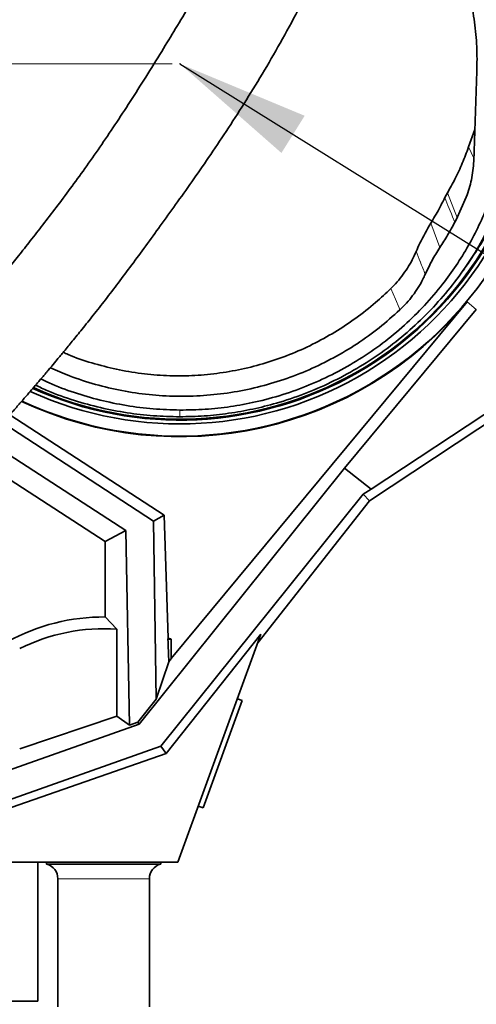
# Model space of a CAD drawing. Header units: millimetres. Extents: x 0 to 11920, y 0 to 8400.
# Tile 49 of 65: x 7566 to 7805, y 5190 to 5707. Entities that reach past the tile are written whole.
import ezdxf

# ---------------------------------------------------------------- set-up
doc = ezdxf.new("R2010")
doc.units = ezdxf.units.MM
doc.header["$LTSCALE"] = 20
doc.header["$PDSIZE"] = -1
doc.styles.add('SLDTEXTSTYLE0', font='TXT', dxfattribs={"width": 0.605})
doc.dimstyles.new('SLDDIMSTYLE0', dxfattribs={"dimtxt": 70, "dimasz": 70, "dimexe": 0, "dimexo": 0.0625, "dimgap": 17.5, "dimtad": 1, "dimdec": 1, "dimrnd": 1e-09, "dimzin": 12, "dimdsep": 46, "dimtxsty": 'SLDTEXTSTYLE0', "dimsah": 1, "dimcen": 0.09, "dimadec": 0, "dimazin": 3, "dimtfac": 1, "dimtofl": 0, "dimtmove": 0, "dimatfit": 3, "dimfxl": 1, "dimfrac": 2, "dimtolj": 1, "dimtzin": 12, "dimarcsym": 0})
doc.dimstyles.new('SLDDIMSTYLE2', dxfattribs={"dimtxt": 0.18, "dimasz": 70, "dimexe": 0, "dimexo": 0.0625, "dimgap": 0, "dimtad": 0, "dimtih": 1, "dimtoh": 1, "dimdec": 0, "dimrnd": 1e-09, "dimzin": 0, "dimdsep": 46, "dimtxsty": 'Standard', "dimsah": 1, "dimcen": 0.09, "dimadec": 0, "dimazin": 0, "dimtfac": 70, "dimtdec": 0, "dimtofl": 0, "dimtmove": 0, "dimatfit": 3, "dimfxl": 1, "dimfrac": 2, "dimtolj": 1, "dimtzin": 0, "dimarcsym": 0})

# ---------------------------------------------------------------- blocks, each defined once
blk = doc.blocks.new('_D_8')
at = {"color": 7, "linetype": 'Continuous', "lineweight": 0}
for p, q in [((7645.75, 6963.39), (6635.08, 6963.39)), ((6665.08, 6963.39), (6665.08, 5683.39)), ((7645.75, 5683.39), (6635.08, 5683.39))]:
    blk.add_line(p, q, dxfattribs=at)
at = {"color": 7, "linetype": 'Continuous', "lineweight": 18}
for points in [[(6665.08, 6963.39), (6655.08, 6893.39), (6675.08, 6893.39)], [(6665.08, 5683.39), (6675.08, 5753.39), (6655.08, 5753.39)]]:
    blk.add_solid(points, dxfattribs=at)
at = {"color": 7, "linetype": 'Continuous', "lineweight": 18, "insert": (6574.85, 6216.45), "char_height": 70, "attachment_point": 1, "rotation": 90, "style": 'SLDTEXTSTYLE0'}
blk.add_mtext('1280', dxfattribs=at)

msp = doc.modelspace()

# ---------------------------------------------------------------- linework, layer by layer
at = {"color": 7, "linetype": 'Continuous', "lineweight": 35}
for p, q in [((7805.58, 5679.45), (7803.88, 5632.26)), ((7801.23, 5639.72), (7804.48, 5648.97)), ((7790.09, 5615.58), (7788.76, 5613.12)), ((7794.61, 5601.4), (7799.98, 5613.43)), ((7793.99, 5600.21), (7794.62, 5601.41)), ((7793.99, 5600.21), (7794.61, 5601.4)), ((7797.2, 5573.27), (7798.99, 5575.76)), ((7778.45, 5572.87), (7778.46, 5572.89)), ((7800.41, 5558.48), (7645.27, 5371.35)), ((7805.26, 5554.47), (7736.12, 5471.08)), ((7860.36, 5527.55), (7749.2, 5453.97)), ((7848.51, 5525.29), (7750.06, 5460.13)), ((7560.5, 5499.13), (7641.44, 5446.52)), ((7635.87, 5443.37), (7556.81, 5494.97)), ((7548.47, 5485.69), (7621.38, 5438.49)), ((7610.56, 5432.61), (7545.35, 5475)), ((7736.12, 5471.08), (7628.42, 5336.88)), ((7736.12, 5471.08), (7750.06, 5460.13)), ((7745.96, 5457.48), (7639.78, 5325.26)), ((7750.06, 5460.13), (7745.96, 5457.48)), ((7749.2, 5453.97), (7745.96, 5457.48)), ((7749.2, 5453.97), (7690.62, 5379.43)), ((7635.87, 5443.37), (7641.44, 5446.52)), ((7641.44, 5446.52), (7643.69, 5381.98)), ((7637.3, 5349.99), (7635.87, 5443.37)), ((7621.38, 5438.49), (7610.56, 5432.61)), ((7621.38, 5438.49), (7623.38, 5336.34)), ((7610.56, 5432.61), (7610.56, 5393.08)), ((7616.74, 5386.65), (7610.56, 5393.08)), ((7616.74, 5341.1), (7616.74, 5386.65)), ((7642.55, 5321.44), (7692.31, 5384.06)), ((7643.5, 5381.39), (7645.27, 5381.39)), ((7645.27, 5381.39), (7645.27, 5371.35)), ((7692.31, 5384.06), (7648.75, 5264.39)), ((7643.96, 5369.52), (7637.3, 5349.99)), ((7637.3, 5349.99), (7627.72, 5337.89)), ((7682.42, 5349.2), (7661.9, 5292.82)), ((7682.42, 5349.2), (7679.95, 5350.1)), ((7565.74, 5323.84), (7616.74, 5341.1)), ((7623.38, 5336.34), (7616.74, 5341.1)), ((7623.38, 5336.34), (7627.72, 5337.89)), ((7628.42, 5336.88), (7627.72, 5337.89)), ((7347.76, 5237.66), (7628.42, 5336.88)), ((7639.78, 5325.26), (7354.3, 5224.24)), ((7642.55, 5321.44), (7639.78, 5325.26)), ((7516.88, 5277.61), (7642.55, 5321.44)), ((7659.43, 5293.72), (7661.9, 5292.82)), ((7648.75, 5264.39), (7559.91, 5264.39)), ((7575.25, 5264.39), (7575.25, 5191.39)), ((7579.8, 5264.39), (7579.8, 5263.39)), ((7639.7, 5263.39), (7579.8, 5263.39)), ((7639.7, 5263.39), (7639.7, 5264.39)), ((7585.75, 5255.66), (7585.75, 5188.39)), ((7633.75, 5188.39), (7633.75, 5255.66)), ((7575.25, 5191.39), (7394.18, 5191.39))]:
    msp.add_line(p, q, dxfattribs=at)
at = {"color": 8, "linetype": 'Continuous', "lineweight": 18}
for p, q in [((7803.94, 5633.84), (7801.23, 5639.72)), ((7786.16, 5586.97), (7781.34, 5599.68)), ((7800.41, 5558.48), (7805.26, 5554.47)), ((7633.75, 5255.66), (7585.75, 5255.66))]:
    msp.add_line(p, q, dxfattribs=at)
at = {"color": 8, "linetype": 'Continuous', "lineweight": 18, "flags": 128}
for points in [[(7788.76, 5613.12), (7790.41, 5609.05), (7792.2, 5604.63), (7792.83, 5603.07), (7793.99, 5600.21)], [(7795.25, 5602.66), (7793.45, 5607.17), (7790.09, 5615.58)], [(7760.47, 5565.46), (7762.82, 5559.85), (7764.74, 5555.25), (7765.16, 5554.24)]]:
    msp.add_lwpolyline(points, dxfattribs=at)
at = {"color": 7, "linetype": 'Continuous', "lineweight": 35}
for centre, radius, start, end in [((7649.75, 5683.39), 195.42, 244.9178, 3.6011), ((7649.75, 5683.39), 189.02, 245.4708, 357.1524), ((7649.75, 5683.39), 187, 245.6526, 354.194), ((7649.75, 5683.39), 186.5, 245.6979, 353.3091), ((7649.75, 5683.39), 195.71, 244.894, 320.3394), ((7609.75, 5288.89), 104.19, 89.5559, 118.7983), ((7609.75, 5288.89), 98.01, 85.9093, 116.6813), ((7649.85, 5379.71), 6.57, 159.7716, 165.1973), ((7609.75, 5288.89), 99.08, 68.9923, 69.97), ((7577.75, 5255.66), 8, 0, 75.1523), ((7641.75, 5255.66), 8, 104.8477, 180)]:
    msp.add_arc(centre, radius, start, end, dxfattribs=at)
for centre, major_axis, ratio, start_param, end_param in [((7609.75, 6374.1), (-37.95, 1089.67), 0.001824, 2.716478, 2.743704), ((7609.75, 5329.61), (37.97, 45.92), 0.033394, 5.792599, 5.879621)]:
    msp.add_ellipse(centre, major_axis=major_axis, ratio=ratio, start_param=start_param, end_param=end_param, dxfattribs=at)
for points, knots in [([(7696.19, 5832.85), (7700.18, 5831.52), (7708.19, 5828.87), (7719.73, 5823.66), (7730.82, 5817.62), (7741.34, 5810.71), (7751.22, 5802.97), (7760.42, 5794.49), (7768.89, 5785.33), (7776.63, 5775.49), (7783.55, 5765), (7789.63, 5753.93), (7794.78, 5742.45), (7799.02, 5730.47), (7802.28, 5718.05), (7804.5, 5705.26), (7805.72, 5692.35), (7805.63, 5683.74), (7805.58, 5679.45)], [0, 0, 0, 0, 0.061059, 0.122341, 0.183627, 0.244692, 0.305688, 0.366893, 0.428106, 0.489112, 0.551563, 0.614219, 0.676884, 0.739345, 0.804398, 0.869666, 0.93494, 1, 1, 1, 1]), ([(7681.51, 5760.14), (7680.43, 5758.17), (7676.77, 5751.49), (7670.43, 5740.46), (7662.69, 5727.15), (7655.08, 5714.33), (7647.64, 5701.97), (7639.96, 5689.38), (7632.03, 5676.62), (7623.85, 5663.75), (7615.84, 5651.48), (7607.93, 5639.75), (7600.11, 5628.6), (7592.45, 5618.07), (7585.07, 5608.23), (7578.06, 5599.1), (7571.47, 5590.63), (7565.34, 5582.86), (7559.78, 5575.89), (7554.89, 5569.82), (7550.72, 5564.71), (7547.27, 5560.52), (7544.75, 5557.48), (7543.01, 5555.4), (7541.88, 5554.06), (7540.8, 5552.77), (7539.47, 5551.2), (7537.67, 5549.07), (7535.29, 5546.28), (7532.25, 5542.74), (7528.48, 5538.39), (7523.97, 5533.24), (7518.7, 5527.32), (7512.69, 5520.64), (7506.58, 5513.96), (7500.49, 5507.4), (7494.51, 5501.05), (7488.1, 5494.35), (7481.78, 5487.85), (7475.59, 5481.59), (7469.56, 5475.59), (7463.8, 5469.93), (7460.13, 5466.42), (7458.48, 5464.84)], [0, 0, 0, 0, 0.01764, 0.059851, 0.10124, 0.141698, 0.181075, 0.219228, 0.262454, 0.303667, 0.3428, 0.379862, 0.415613, 0.449339, 0.481044, 0.510704, 0.538301, 0.563875, 0.587047, 0.606991, 0.62389, 0.637785, 0.648703, 0.654335, 0.658653, 0.66218, 0.66736, 0.674502, 0.683718, 0.695715, 0.710617, 0.72843, 0.749174, 0.772888, 0.799644, 0.821789, 0.845805, 0.871811, 0.899962, 0.92416, 0.949979, 0.977565, 1, 1, 1, 1]), ([(7493.09, 5428.76), (7494.74, 5430.35), (7498.49, 5433.94), (7504.41, 5439.74), (7510.65, 5445.95), (7517.08, 5452.44), (7523.67, 5459.2), (7530.35, 5466.17), (7536.6, 5472.8), (7542.65, 5479.31), (7548.46, 5485.66), (7553.99, 5491.79), (7558.94, 5497.35), (7563.32, 5502.32), (7567.14, 5506.7), (7570.39, 5510.45), (7573.19, 5513.71), (7575.54, 5516.46), (7577.46, 5518.72), (7578.88, 5520.39), (7580.03, 5521.75), (7581.19, 5523.14), (7582.99, 5525.28), (7585.63, 5528.42), (7589.23, 5532.76), (7593.61, 5538.08), (7598.74, 5544.4), (7604.54, 5551.66), (7610.87, 5559.75), (7617.59, 5568.52), (7624.63, 5577.94), (7631.98, 5587.93), (7639.65, 5598.51), (7647.69, 5609.71), (7656.16, 5621.64), (7665.03, 5634.43), (7674.22, 5648.1), (7683.64, 5662.7), (7693.13, 5678.15), (7702.59, 5694.46), (7711.89, 5711.59), (7719.73, 5726.92), (7724.27, 5736.56), (7725.99, 5740.21)], [0, 0, 0, 0, 0.021371, 0.048489, 0.073929, 0.097822, 0.12568, 0.151466, 0.175311, 0.197316, 0.220306, 0.241071, 0.25967, 0.276141, 0.290505, 0.302773, 0.312948, 0.322259, 0.3295, 0.334818, 0.338407, 0.342628, 0.348177, 0.358999, 0.372836, 0.389708, 0.409639, 0.43273, 0.458139, 0.485444, 0.514705, 0.546001, 0.578764, 0.613548, 0.650346, 0.689143, 0.730764, 0.774407, 0.820038, 0.867625, 0.917153, 0.968622, 1, 1, 1, 1]), ([(7790.09, 5615.58), (7791.44, 5618.01), (7794.28, 5623.08), (7798.03, 5631.14), (7800.16, 5636.85), (7801.23, 5639.72)], [0, 0, 0, 0, 0.312587, 0.655562, 1, 1, 1, 1]), ([(7826.55, 5632.42), (7825.54, 5629.13), (7823.53, 5622.56), (7819.33, 5611.65), (7813.86, 5599.78), (7806.95, 5587.31), (7801.59, 5579.56), (7798.97, 5575.78)], [0, 0, 0, 0, 0.162833, 0.325642, 0.553907, 0.782115, 1, 1, 1, 1]), ([(7799.98, 5613.43), (7800.53, 5614.92), (7801.61, 5617.91), (7802.77, 5622.58), (7803.59, 5627.37), (7803.79, 5630.63), (7803.88, 5632.26)], [0, 0, 0, 0, 0.24673, 0.493461, 0.746731, 1, 1, 1, 1]), ([(7824.1, 5628.76), (7822.62, 5624.02), (7819.65, 5614.51), (7813.7, 5600.76), (7806.7, 5587.51), (7798.55, 5574.8), (7789.26, 5562.75), (7778.91, 5551.44), (7767.62, 5541.02), (7755.52, 5531.6), (7742.65, 5523.28), (7729.13, 5516.06), (7715.03, 5509.97), (7701.28, 5505.36), (7688.02, 5502.04), (7675.37, 5499.82), (7662.59, 5498.41), (7654.03, 5498.23), (7649.75, 5498.15)], [0, 0, 0, 0, 0.064471, 0.129163, 0.193852, 0.258317, 0.323917, 0.389754, 0.455587, 0.521181, 0.586297, 0.651651, 0.717001, 0.782112, 0.836515, 0.891057, 0.945598, 1, 1, 1, 1]), ([(7815.41, 5621.04), (7814.15, 5617.23), (7811.62, 5609.61), (7806.76, 5598.54), (7801.17, 5587.79), (7794.8, 5577.48), (7787.21, 5566.96), (7778.2, 5556.41), (7767.66, 5546.04), (7756.23, 5536.58), (7744.05, 5528.15), (7731.19, 5520.84), (7717.75, 5514.63), (7703.78, 5509.56), (7689.93, 5505.82), (7676.33, 5503.34), (7663.09, 5501.86), (7654.2, 5501.71), (7649.75, 5501.64)], [0, 0, 0, 0, 0.056085, 0.112374, 0.168733, 0.22502, 0.281103, 0.348971, 0.417088, 0.485201, 0.553063, 0.619972, 0.68713, 0.754282, 0.821182, 0.880759, 0.940425, 1, 1, 1, 1]), ([(7781.34, 5599.68), (7782.09, 5600.92), (7783.6, 5603.42), (7786.11, 5607.88), (7787.76, 5611.15), (7788.76, 5613.12)], [0, 0, 0, 0, 0.2843503, 0.5687004, 1, 1, 1, 1]), ([(7773.73, 5584.93), (7774.35, 5586.35), (7776.56, 5591.42), (7779.34, 5596.22), (7781.34, 5599.68)], [0, 0, 0, 0, 0.278759, 1, 1, 1, 1]), ([(7786.16, 5586.97), (7787.55, 5589.13), (7790.31, 5593.45), (7792.76, 5597.96), (7793.99, 5600.21)], [0, 0, 0, 0, 0.499684, 1, 1, 1, 1]), ([(7778.46, 5572.89), (7779.6, 5575.31), (7781.88, 5580.15), (7784.74, 5584.7), (7786.16, 5586.97)], [0, 0, 0, 0, 0.500737, 1, 1, 1, 1]), ([(7773.73, 5584.93), (7773.04, 5583.41), (7771.67, 5580.37), (7769.12, 5576.01), (7766.2, 5571.83), (7763.28, 5568.3), (7761.27, 5566.27), (7760.47, 5565.46)], [0, 0, 0, 0, 0.210836, 0.421671, 0.638646, 0.85562, 1, 1, 1, 1]), ([(7765.16, 5554.24), (7766.35, 5555.42), (7768.74, 5557.77), (7771.94, 5561.7), (7774.82, 5565.9), (7776.97, 5569.67), (7778.07, 5572.05), (7778.45, 5572.87)], [0, 0, 0, 0, 0.217003, 0.434007, 0.65731, 0.880612, 1, 1, 1, 1]), ([(7588.56, 5531.96), (7589.42, 5531.57), (7594.3, 5529.33), (7603.6, 5526.27), (7616.42, 5522.88), (7629.53, 5520.68), (7642.77, 5519.56), (7656.01, 5519.56), (7669.16, 5520.71), (7682.16, 5522.95), (7694.92, 5526.26), (7707.39, 5530.61), (7719.46, 5536.02), (7731.09, 5542.43), (7742.15, 5549.78), (7751.99, 5557.46), (7757.83, 5562.97), (7760.47, 5565.46)], [0, 0, 0, 0, 0.015302, 0.08658, 0.157889, 0.229458, 0.301026, 0.372335, 0.443099, 0.514112, 0.585129, 0.655897, 0.727176, 0.798699, 0.870228, 0.941514, 1, 1, 1, 1]), ([(7765.16, 5554.24), (7761.61, 5551.06), (7754.51, 5544.7), (7742.84, 5536.35), (7730.56, 5528.96), (7717.67, 5522.66), (7704.3, 5517.49), (7690.53, 5513.49), (7676.46, 5510.67), (7662.21, 5509.08), (7647.87, 5508.71), (7633.56, 5509.57), (7619.36, 5511.65), (7605.41, 5514.97), (7592.83, 5519), (7585.15, 5522.42), (7581.83, 5523.9)], [0, 0, 0, 0, 0.074107, 0.147935, 0.221479, 0.294738, 0.367722, 0.440447, 0.51294, 0.585232, 0.657362, 0.729374, 0.801314, 0.873233, 0.94518, 1, 1, 1, 1]), ([(7649.75, 5498.15), (7645.12, 5498.25), (7635.87, 5498.45), (7621.95, 5500.1), (7608.08, 5502.75), (7594.17, 5506.63), (7582.77, 5510.6), (7576.17, 5513.72), (7574.05, 5514.72)], [0, 0, 0, 0, 0.177514, 0.355028, 0.536984, 0.718939, 0.909531, 1, 1, 1, 1]), ([(7649.75, 5501.64), (7645.07, 5501.78), (7635.7, 5502.06), (7621.71, 5503.89), (7607.89, 5506.72), (7594.32, 5510.74), (7583.94, 5514.52), (7578.26, 5517.3), (7576.84, 5517.99)], [0, 0, 0, 0, 0.186581, 0.37381, 0.561035, 0.747613, 0.936882, 1, 1, 1, 1])]:
    msp.add_open_spline(points, degree=3, knots=knots, dxfattribs=at)
at = {"color": 8, "linetype": 'Continuous', "lineweight": 18}
for points, knots in [([(7778.46, 5572.89), (7777.61, 5575.05), (7776.73, 5577.29), (7775.15, 5581.3), (7774.43, 5583.15), (7773.73, 5584.93)], [0, 0, 0, 0, 0.539631, 0.557666, 1, 1, 1, 1]), ([(7649.75, 5498.15), (7649.75, 5498.46), (7649.75, 5499.44), (7649.75, 5500.75), (7649.75, 5501.64)], [0, 0, 0, 0, 0.322461, 1, 1, 1, 1])]:
    msp.add_open_spline(points, degree=3, knots=knots, dxfattribs=at)
at = {"color": 7, "linetype": 'Continuous', "lineweight": 0}
msp.add_point((7649.75, 5683.39), dxfattribs=at)

# ---------------------------------------------------------------- dimensions: what is measured, and where the dimension line sits
at = {"color": 7, "linetype": 'Continuous', "lineweight": 18}
dim = msp.add_linear_dim(base=(6665.08, 5683.39), p1=(7649.75, 6963.39), p2=(7649.75, 5683.39), angle=90, dimstyle='SLDDIMSTYLE0', dxfattribs=at)
dim.commit()
dim.dimension.update_dxf_attribs({"geometry": '_D_8', "text_midpoint": (6665.08, 6323.39), "dimtype": 160})

# ---------------------------------------------------------------- leaders
at = {"color": 7, "linetype": 'Continuous', "lineweight": 0}
msp.add_leader([(7649.75, 5683.39), (8003.33, 5462.78)], dimstyle='SLDDIMSTYLE2', dxfattribs=at)

doc.saveas('drawing.dxf')
